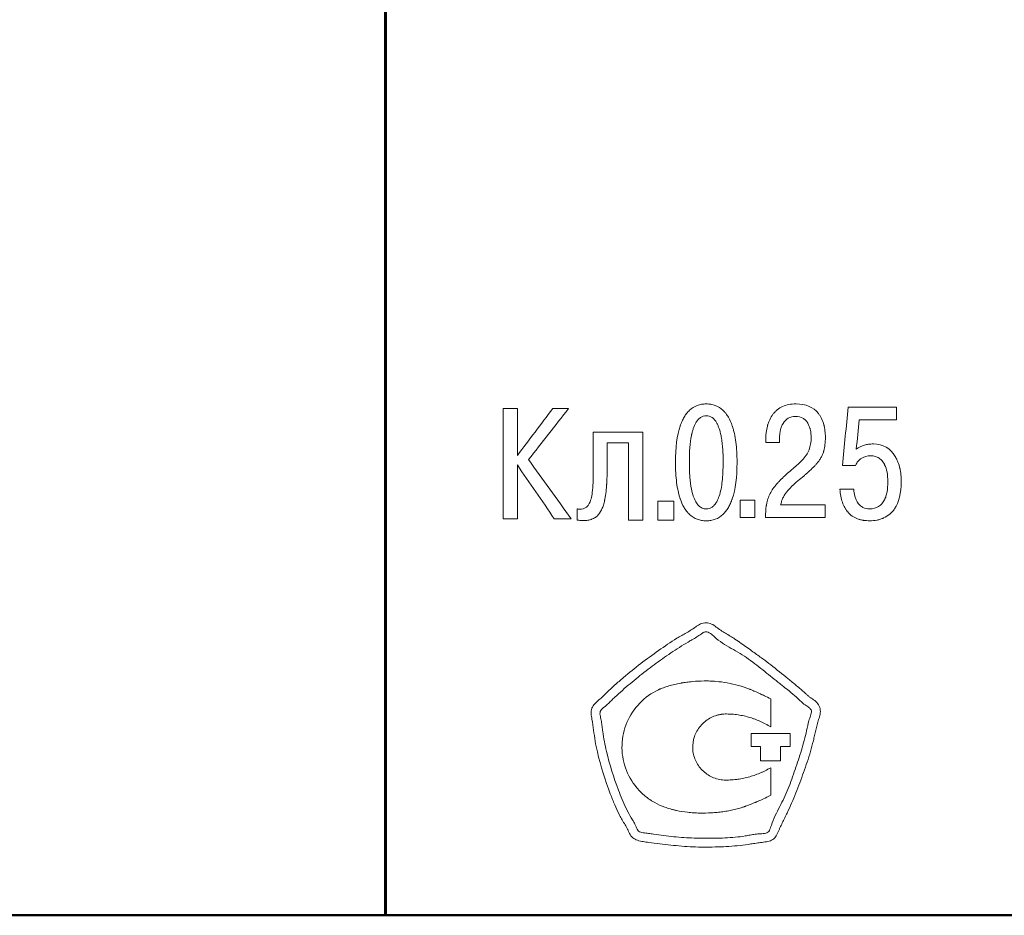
# Model space of a CAD drawing. Header units: millimetres. Extents: x 2171 to 3064, y 1134 to 1531.
# Tile 36 of 44: x 2840 to 2862, y 1263 to 1283. Entities that reach past the tile are written whole.
import ezdxf

# ---------------------------------------------------------------- set-up
doc = ezdxf.new("R2010")
doc.units = ezdxf.units.MM
doc.layers.add('main', color=5, linetype='Continuous', lineweight=50)
doc.layers.add('text', color=7, linetype='Continuous', lineweight=20)

msp = doc.modelspace()

# ---------------------------------------------------------------- linework, layer by layer
at = {"layer": 'main'}
for p, q in [((2848.363, 1263.305), (2848.363, 1302.305)), ((2848.383, 1263.305), (2848.383, 1302.305)), ((2894.772, 1263.305), (2831.772, 1263.305))]:
    msp.add_line(p, q, dxfattribs=at)
at = {"layer": 'text'}
for p, q in [((2851.317, 1274.621), (2851.003, 1274.621)), ((2851.003, 1272.16), (2851.003, 1274.621)), ((2851.317, 1273.573), (2851.317, 1274.621)), ((2852.46, 1274.621), (2852.107, 1274.621)), ((2855.535, 1274.462), (2855.535, 1274.461)), ((2859.782, 1274.651), (2858.706, 1274.651)), ((2859.782, 1274.373), (2859.782, 1274.651)), ((2857.529, 1274.447), (2857.529, 1274.447)), ((2858.953, 1274.373), (2859.782, 1274.373)), ((2854.119, 1274.094), (2853.013, 1274.094)), ((2853.013, 1273.355), (2853.013, 1274.094)), ((2854.119, 1272.13), (2854.119, 1274.094)), ((2853.324, 1273.855), (2853.797, 1273.855)), ((2853.324, 1273.855), (2853.324, 1273.854)), ((2853.324, 1273.355), (2853.324, 1273.854)), ((2853.797, 1273.855), (2853.797, 1273.854)), ((2853.797, 1272.13), (2853.797, 1273.854)), ((2856.866, 1273.866), (2856.866, 1273.94)), ((2856.866, 1273.866), (2857.173, 1273.866)), ((2857.173, 1273.973), (2857.173, 1273.972)), ((2857.173, 1273.866), (2857.173, 1273.972)), ((2857.878, 1273.976), (2857.878, 1273.975)), ((2858.196, 1273.98), (2858.196, 1273.979)), ((2851.317, 1273.363), (2851.317, 1273.362)), ((2851.317, 1272.16), (2851.317, 1273.362)), ((2854.847, 1273.421), (2854.847, 1273.42)), ((2855.158, 1273.421), (2855.158, 1273.42)), ((2855.913, 1273.421), (2855.913, 1273.42)), ((2856.223, 1273.421), (2856.223, 1273.42)), ((2858.575, 1273.353), (2858.872, 1273.353)), ((2859.591, 1272.988), (2859.591, 1272.988)), ((2859.891, 1272.992), (2859.891, 1272.991)), ((2858.833, 1272.819), (2858.522, 1272.819)), ((2854.809, 1272.551), (2854.452, 1272.551)), ((2854.452, 1272.13), (2854.452, 1272.551)), ((2854.809, 1272.13), (2854.809, 1272.551)), ((2856.62, 1272.573), (2856.295, 1272.573)), ((2856.295, 1272.19), (2856.295, 1272.573)), ((2856.62, 1272.19), (2856.62, 1272.573)), ((2852.653, 1272.134), (2852.653, 1272.381)), ((2858.189, 1272.468), (2857.197, 1272.468)), ((2858.189, 1272.19), (2858.189, 1272.468)), ((2851.003, 1272.16), (2851.317, 1272.16)), ((2852.142, 1272.16), (2852.52, 1272.16)), ((2853.797, 1272.131), (2854.119, 1272.131)), ((2853.797, 1272.13), (2854.119, 1272.13)), ((2854.452, 1272.131), (2854.809, 1272.131)), ((2854.452, 1272.13), (2854.809, 1272.13)), ((2856.295, 1272.191), (2856.62, 1272.191)), ((2856.295, 1272.19), (2856.62, 1272.19)), ((2856.859, 1272.191), (2858.189, 1272.191)), ((2856.859, 1272.19), (2858.189, 1272.19)), ((2856.976, 1267.513), (2856.976, 1268.139)), ((2856.918, 1267.547), (2856.976, 1267.513)), ((2857.408, 1267.367), (2856.538, 1267.367)), ((2856.538, 1267.072), (2856.538, 1267.367)), ((2857.408, 1267.072), (2857.408, 1267.367)), ((2856.538, 1267.072), (2856.749, 1267.072)), ((2856.749, 1266.752), (2856.749, 1267.072)), ((2857.197, 1267.072), (2857.408, 1267.072)), ((2857.197, 1266.752), (2857.197, 1267.072)), ((2856.749, 1266.752), (2857.197, 1266.752)), ((2856.976, 1265.988), (2856.976, 1266.6)), ((2856.89, 1265.94), (2856.976, 1265.988))]:
    msp.add_line(p, q, dxfattribs=at)
for points, knots in [([(2854.847, 1273.42), (2854.848, 1273.753), (2854.883, 1274.023), (2854.954, 1274.233), (2854.955, 1274.236), (2854.956, 1274.24), (2854.957, 1274.243), (2854.96, 1274.249), (2854.961, 1274.254), (2854.966, 1274.267), (2854.97, 1274.276), (2854.98, 1274.303), (2854.987, 1274.32), (2855.009, 1274.369), (2855.024, 1274.4), (2855.058, 1274.457), (2855.076, 1274.484), (2855.104, 1274.521), (2855.113, 1274.532), (2855.137, 1274.559), (2855.149, 1274.572), (2855.213, 1274.632), (2855.269, 1274.667), (2855.365, 1274.703), (2855.4, 1274.712), (2855.463, 1274.722), (2855.497, 1274.725), (2855.535, 1274.725)], [0, 0, 0, 0, 0.5, 0.5, 0.503906, 0.503906, 0.507812, 0.507812, 0.515625, 0.515625, 0.53125, 0.53125, 0.5625, 0.5625, 0.625, 0.625, 0.6875, 0.6875, 0.71875, 0.71875, 0.75, 0.75, 0.875, 0.875, 0.9375, 0.9375, 1, 1, 1, 1]), ([(2855.535, 1274.725), (2855.573, 1274.725), (2855.608, 1274.722), (2855.671, 1274.712), (2855.706, 1274.703), (2855.802, 1274.667), (2855.857, 1274.632), (2855.921, 1274.572), (2855.933, 1274.56), (2855.951, 1274.539), (2855.957, 1274.533), (2855.968, 1274.518), (2855.973, 1274.513), (2855.996, 1274.482), (2856.014, 1274.455), (2856.064, 1274.37), (2856.093, 1274.304), (2856.118, 1274.229), (2856.118, 1274.228), (2856.12, 1274.225), (2856.12, 1274.223), (2856.122, 1274.218), (2856.123, 1274.215), (2856.126, 1274.205), (2856.128, 1274.198), (2856.134, 1274.178), (2856.138, 1274.164), (2856.15, 1274.122), (2856.157, 1274.093), (2856.177, 1274.003), (2856.188, 1273.94), (2856.214, 1273.737), (2856.223, 1273.586), (2856.223, 1273.42)], [0, 0, 0, 0, 0.0625, 0.0625, 0.125, 0.125, 0.25, 0.25, 0.28125, 0.28125, 0.296875, 0.296875, 0.3125, 0.3125, 0.375, 0.375, 0.5, 0.5, 0.503906, 0.503906, 0.507812, 0.507812, 0.515625, 0.515625, 0.53125, 0.53125, 0.5625, 0.5625, 0.625, 0.625, 0.75, 0.75, 1, 1, 1, 1]), ([(2856.866, 1273.94), (2856.866, 1274.043), (2856.878, 1274.139), (2856.903, 1274.235), (2856.905, 1274.242), (2856.909, 1274.255), (2856.911, 1274.261), (2856.917, 1274.28), (2856.921, 1274.292), (2856.934, 1274.328), (2856.943, 1274.351), (2856.974, 1274.417), (2856.998, 1274.457), (2857.032, 1274.502), (2857.04, 1274.512), (2857.055, 1274.53), (2857.063, 1274.539), (2857.088, 1274.564), (2857.105, 1274.58), (2857.159, 1274.623), (2857.198, 1274.647), (2857.327, 1274.705), (2857.426, 1274.724), (2857.54, 1274.725)], [0, 0, 0, 0, 0.25, 0.25, 0.265625, 0.265625, 0.28125, 0.28125, 0.3125, 0.3125, 0.375, 0.375, 0.5, 0.5, 0.53125, 0.53125, 0.5625, 0.5625, 0.625, 0.625, 0.75, 0.75, 1, 1, 1, 1]), ([(2857.54, 1274.725), (2857.762, 1274.724), (2857.929, 1274.653), (2858.055, 1274.493), (2858.067, 1274.475), (2858.091, 1274.437), (2858.102, 1274.417), (2858.132, 1274.354), (2858.149, 1274.308), (2858.163, 1274.252), (2858.164, 1274.247), (2858.167, 1274.236), (2858.168, 1274.231), (2858.172, 1274.215), (2858.174, 1274.204), (2858.181, 1274.17), (2858.184, 1274.147), (2858.193, 1274.078), (2858.196, 1274.029), (2858.196, 1273.979)], [0, 0, 0, 0, 0.5, 0.5, 0.5625, 0.5625, 0.625, 0.625, 0.75, 0.75, 0.765625, 0.765625, 0.78125, 0.78125, 0.8125, 0.8125, 0.875, 0.875, 1, 1, 1, 1]), ([(2855.535, 1274.462), (2855.488, 1274.461), (2855.444, 1274.447), (2855.385, 1274.407), (2855.367, 1274.39), (2855.341, 1274.36), (2855.333, 1274.349), (2855.32, 1274.331), (2855.316, 1274.325), (2855.311, 1274.315), (2855.309, 1274.312), (2855.306, 1274.307), (2855.305, 1274.306), (2855.303, 1274.302), (2855.302, 1274.3), (2855.281, 1274.263), (2855.263, 1274.222), (2855.239, 1274.151), (2855.232, 1274.126), (2855.221, 1274.087), (2855.218, 1274.073), (2855.213, 1274.052), (2855.211, 1274.045), (2855.209, 1274.035), (2855.208, 1274.031), (2855.207, 1274.026), (2855.207, 1274.024), (2855.206, 1274.02), (2855.206, 1274.018), (2855.174, 1273.858), (2855.158, 1273.66), (2855.158, 1273.421)], [0, 0, 0, 0, 0.125, 0.125, 0.1875, 0.1875, 0.21875, 0.21875, 0.234375, 0.234375, 0.242188, 0.242188, 0.246094, 0.246094, 0.25, 0.25, 0.375, 0.375, 0.4375, 0.4375, 0.46875, 0.46875, 0.484375, 0.484375, 0.492188, 0.492188, 0.496094, 0.496094, 0.5, 0.5, 1, 1, 1, 1]), ([(2855.913, 1273.421), (2855.913, 1273.54), (2855.909, 1273.65), (2855.897, 1273.799), (2855.892, 1273.846), (2855.883, 1273.913), (2855.88, 1273.934), (2855.875, 1273.966), (2855.873, 1273.976), (2855.87, 1273.991), (2855.869, 1273.997), (2855.868, 1274.004), (2855.867, 1274.007), (2855.866, 1274.01), (2855.866, 1274.012), (2855.866, 1274.014), (2855.866, 1274.015), (2855.854, 1274.075), (2855.84, 1274.128), (2855.816, 1274.198), (2855.807, 1274.22), (2855.794, 1274.251), (2855.789, 1274.261), (2855.782, 1274.276), (2855.78, 1274.281), (2855.776, 1274.288), (2855.775, 1274.29), (2855.773, 1274.293), (2855.772, 1274.295), (2855.771, 1274.297), (2855.771, 1274.297), (2855.709, 1274.407), (2855.631, 1274.461), (2855.535, 1274.462)], [0, 0, 0, 0, 0.25, 0.25, 0.375, 0.375, 0.4375, 0.4375, 0.46875, 0.46875, 0.484375, 0.484375, 0.492188, 0.492188, 0.496094, 0.496094, 0.5, 0.5, 0.625, 0.625, 0.6875, 0.6875, 0.71875, 0.71875, 0.734375, 0.734375, 0.742188, 0.742188, 0.746094, 0.746094, 0.75, 0.75, 1, 1, 1, 1]), ([(2857.529, 1274.447), (2857.408, 1274.446), (2857.314, 1274.39), (2857.248, 1274.284), (2857.246, 1274.279), (2857.239, 1274.268), (2857.236, 1274.262), (2857.227, 1274.244), (2857.222, 1274.232), (2857.206, 1274.193), (2857.198, 1274.166), (2857.189, 1274.129), (2857.188, 1274.124), (2857.185, 1274.111), (2857.184, 1274.104), (2857.181, 1274.084), (2857.179, 1274.071), (2857.174, 1274.029), (2857.173, 1274.001), (2857.173, 1273.972)], [0, 0, 0, 0, 0.5, 0.5, 0.53125, 0.53125, 0.5625, 0.5625, 0.625, 0.625, 0.75, 0.75, 0.78125, 0.78125, 0.8125, 0.8125, 0.875, 0.875, 1, 1, 1, 1]), ([(2857.878, 1273.975), (2857.878, 1274.033), (2857.872, 1274.088), (2857.86, 1274.146), (2857.858, 1274.154), (2857.855, 1274.169), (2857.853, 1274.176), (2857.847, 1274.196), (2857.842, 1274.21), (2857.828, 1274.248), (2857.817, 1274.272), (2857.801, 1274.299), (2857.797, 1274.306), (2857.789, 1274.318), (2857.784, 1274.324), (2857.772, 1274.34), (2857.763, 1274.351), (2857.734, 1274.379), (2857.713, 1274.395), (2857.645, 1274.433), (2857.591, 1274.446), (2857.529, 1274.447)], [0, 0, 0, 0, 0.25, 0.25, 0.28125, 0.28125, 0.3125, 0.3125, 0.375, 0.375, 0.5, 0.5, 0.53125, 0.53125, 0.5625, 0.5625, 0.625, 0.625, 0.75, 0.75, 1, 1, 1, 1]), ([(2857.264, 1273.096), (2857.313, 1273.143), (2857.383, 1273.205), (2857.485, 1273.291), (2857.497, 1273.301), (2857.517, 1273.319), (2857.527, 1273.327), (2857.553, 1273.35), (2857.568, 1273.363), (2857.58, 1273.374), (2857.582, 1273.375), (2857.584, 1273.378), (2857.585, 1273.379), (2857.589, 1273.382), (2857.591, 1273.384), (2857.599, 1273.391), (2857.603, 1273.395), (2857.617, 1273.408), (2857.626, 1273.416), (2857.651, 1273.44), (2857.666, 1273.455), (2857.682, 1273.472), (2857.684, 1273.475), (2857.689, 1273.479), (2857.691, 1273.482), (2857.697, 1273.489), (2857.701, 1273.493), (2857.714, 1273.508), (2857.721, 1273.517), (2857.744, 1273.546), (2857.758, 1273.565), (2857.796, 1273.623), (2857.817, 1273.662), (2857.863, 1273.781), (2857.878, 1273.872), (2857.878, 1273.975)], [0, 0, 0, 0, 0.25, 0.25, 0.28125, 0.28125, 0.3125, 0.3125, 0.375, 0.375, 0.378906, 0.378906, 0.382812, 0.382812, 0.390625, 0.390625, 0.40625, 0.40625, 0.4375, 0.4375, 0.5, 0.5, 0.507812, 0.507812, 0.515625, 0.515625, 0.53125, 0.53125, 0.5625, 0.5625, 0.625, 0.625, 0.75, 0.75, 1, 1, 1, 1]), ([(2858.196, 1273.979), (2858.196, 1273.859), (2858.184, 1273.76), (2858.161, 1273.678), (2858.16, 1273.674), (2858.159, 1273.668), (2858.158, 1273.665), (2858.155, 1273.656), (2858.153, 1273.65), (2858.147, 1273.633), (2858.142, 1273.621), (2858.128, 1273.586), (2858.118, 1273.563), (2858.1, 1273.53), (2858.094, 1273.521), (2858.082, 1273.5), (2858.075, 1273.489), (2858.054, 1273.458), (2858.039, 1273.437), (2858.02, 1273.414), (2858.019, 1273.412), (2858.015, 1273.409), (2858.014, 1273.407), (2858.009, 1273.401), (2858.006, 1273.397), (2857.995, 1273.385), (2857.988, 1273.376), (2857.966, 1273.351), (2857.949, 1273.334), (2857.897, 1273.28), (2857.856, 1273.242), (2857.81, 1273.2), (2857.809, 1273.2), (2857.808, 1273.198), (2857.807, 1273.197), (2857.804, 1273.195), (2857.802, 1273.193), (2857.797, 1273.188), (2857.793, 1273.185), (2857.782, 1273.175), (2857.774, 1273.168), (2857.749, 1273.146), (2857.731, 1273.131), (2857.674, 1273.082), (2857.63, 1273.045), (2857.582, 1273.005)], [0, 0, 0, 0, 0.25, 0.25, 0.257812, 0.257812, 0.265625, 0.265625, 0.28125, 0.28125, 0.3125, 0.3125, 0.375, 0.375, 0.40625, 0.40625, 0.4375, 0.4375, 0.5, 0.5, 0.507812, 0.507812, 0.515625, 0.515625, 0.53125, 0.53125, 0.5625, 0.5625, 0.625, 0.625, 0.75, 0.75, 0.753906, 0.753906, 0.757812, 0.757812, 0.765625, 0.765625, 0.78125, 0.78125, 0.8125, 0.8125, 0.875, 0.875, 1, 1, 1, 1]), ([(2858.886, 1273.712), (2858.945, 1273.755), (2859.006, 1273.786), (2859.083, 1273.809), (2859.097, 1273.813), (2859.129, 1273.82), (2859.146, 1273.822), (2859.196, 1273.829), (2859.232, 1273.831), (2859.27, 1273.831)], [0, 0, 0, 0, 0.5, 0.5, 0.625, 0.625, 0.75, 0.75, 1, 1, 1, 1]), ([(2859.27, 1273.831), (2859.482, 1273.831), (2859.646, 1273.734), (2859.758, 1273.547), (2859.761, 1273.543), (2859.766, 1273.533), (2859.769, 1273.528), (2859.777, 1273.513), (2859.783, 1273.503), (2859.798, 1273.471), (2859.807, 1273.449), (2859.834, 1273.381), (2859.848, 1273.333), (2859.862, 1273.275), (2859.863, 1273.27), (2859.865, 1273.258), (2859.866, 1273.253), (2859.87, 1273.235), (2859.872, 1273.224), (2859.877, 1273.188), (2859.881, 1273.165), (2859.888, 1273.092), (2859.891, 1273.042), (2859.891, 1272.991)], [0, 0, 0, 0, 0.5, 0.5, 0.515625, 0.515625, 0.53125, 0.53125, 0.5625, 0.5625, 0.625, 0.625, 0.75, 0.75, 0.765625, 0.765625, 0.78125, 0.78125, 0.8125, 0.8125, 0.875, 0.875, 1, 1, 1, 1]), ([(2852.715, 1272.373), (2852.768, 1272.374), (2852.812, 1272.387), (2852.866, 1272.424), (2852.881, 1272.439), (2852.909, 1272.476), (2852.922, 1272.497), (2852.934, 1272.523), (2852.934, 1272.523), (2852.935, 1272.525), (2852.936, 1272.526), (2852.937, 1272.529), (2852.938, 1272.532), (2852.941, 1272.538), (2852.942, 1272.542), (2852.947, 1272.555), (2852.951, 1272.565), (2852.96, 1272.594), (2852.966, 1272.615), (2852.981, 1272.683), (2852.99, 1272.735), (2852.996, 1272.796), (2852.996, 1272.796), (2852.996, 1272.799), (2852.996, 1272.8), (2852.997, 1272.803), (2852.997, 1272.806), (2852.998, 1272.813), (2852.998, 1272.818), (2852.999, 1272.833), (2853, 1272.843), (2853.003, 1272.875), (2853.004, 1272.897), (2853.008, 1272.967), (2853.01, 1273.018), (2853.011, 1273.076), (2853.011, 1273.077), (2853.011, 1273.079), (2853.011, 1273.08), (2853.011, 1273.083), (2853.011, 1273.086), (2853.011, 1273.092), (2853.012, 1273.097), (2853.012, 1273.111), (2853.012, 1273.121), (2853.012, 1273.152), (2853.013, 1273.174), (2853.013, 1273.244), (2853.013, 1273.297), (2853.013, 1273.355)], [0, 0, 0, 0, 0.125, 0.125, 0.1875, 0.1875, 0.25, 0.25, 0.253906, 0.253906, 0.257812, 0.257812, 0.265625, 0.265625, 0.28125, 0.28125, 0.3125, 0.3125, 0.375, 0.375, 0.5, 0.5, 0.503906, 0.503906, 0.507812, 0.507812, 0.515625, 0.515625, 0.53125, 0.53125, 0.5625, 0.5625, 0.625, 0.625, 0.75, 0.75, 0.753906, 0.753906, 0.757812, 0.757812, 0.765625, 0.765625, 0.78125, 0.78125, 0.8125, 0.8125, 0.875, 0.875, 1, 1, 1, 1]), ([(2853.324, 1273.355), (2853.324, 1273.21), (2853.321, 1273.084), (2853.315, 1272.975), (2853.315, 1272.972), (2853.315, 1272.967), (2853.315, 1272.965), (2853.314, 1272.958), (2853.314, 1272.954), (2853.313, 1272.94), (2853.312, 1272.931), (2853.311, 1272.904), (2853.309, 1272.887), (2853.305, 1272.835), (2853.302, 1272.802), (2853.292, 1272.708), (2853.283, 1272.652), (2853.273, 1272.599), (2853.272, 1272.596), (2853.271, 1272.591), (2853.271, 1272.589), (2853.269, 1272.582), (2853.268, 1272.577), (2853.265, 1272.563), (2853.263, 1272.554), (2853.256, 1272.526), (2853.252, 1272.509), (2853.237, 1272.458), (2853.226, 1272.427), (2853.19, 1272.34), (2853.162, 1272.293), (2853.127, 1272.252), (2853.124, 1272.248), (2853.118, 1272.243), (2853.116, 1272.24), (2853.107, 1272.231), (2853.102, 1272.226), (2853.084, 1272.21), (2853.072, 1272.2), (2853.033, 1272.173), (2853.005, 1272.159), (2852.968, 1272.145), (2852.962, 1272.143), (2852.948, 1272.138), (2852.941, 1272.136), (2852.919, 1272.131), (2852.904, 1272.128), (2852.858, 1272.121), (2852.824, 1272.118), (2852.788, 1272.118)], [0, 0, 0, 0, 0.25, 0.25, 0.253906, 0.253906, 0.257812, 0.257812, 0.265625, 0.265625, 0.28125, 0.28125, 0.3125, 0.3125, 0.375, 0.375, 0.5, 0.5, 0.503906, 0.503906, 0.507812, 0.507812, 0.515625, 0.515625, 0.53125, 0.53125, 0.5625, 0.5625, 0.625, 0.625, 0.75, 0.75, 0.757812, 0.757812, 0.765625, 0.765625, 0.78125, 0.78125, 0.8125, 0.8125, 0.875, 0.875, 0.890625, 0.890625, 0.90625, 0.90625, 0.9375, 0.9375, 1, 1, 1, 1]), ([(2855.535, 1272.116), (2855.497, 1272.116), (2855.462, 1272.118), (2855.399, 1272.128), (2855.365, 1272.137), (2855.269, 1272.173), (2855.213, 1272.209), (2855.15, 1272.268), (2855.138, 1272.281), (2855.12, 1272.301), (2855.114, 1272.308), (2855.102, 1272.322), (2855.098, 1272.327), (2855.075, 1272.358), (2855.057, 1272.385), (2855.007, 1272.47), (2854.978, 1272.536), (2854.953, 1272.611), (2854.952, 1272.612), (2854.951, 1272.615), (2854.951, 1272.617), (2854.949, 1272.622), (2854.948, 1272.625), (2854.945, 1272.635), (2854.943, 1272.642), (2854.936, 1272.662), (2854.932, 1272.676), (2854.921, 1272.718), (2854.914, 1272.747), (2854.894, 1272.836), (2854.883, 1272.9), (2854.856, 1273.103), (2854.848, 1273.254), (2854.847, 1273.42)], [0, 0, 0, 0, 0.0625, 0.0625, 0.125, 0.125, 0.25, 0.25, 0.28125, 0.28125, 0.296875, 0.296875, 0.3125, 0.3125, 0.375, 0.375, 0.5, 0.5, 0.503906, 0.503906, 0.507812, 0.507812, 0.515625, 0.515625, 0.53125, 0.53125, 0.5625, 0.5625, 0.625, 0.625, 0.75, 0.75, 1, 1, 1, 1]), ([(2855.535, 1272.38), (2855.52, 1272.381), (2855.489, 1272.383), (2855.445, 1272.397), (2855.403, 1272.42), (2855.365, 1272.452), (2855.331, 1272.493), (2855.286, 1272.563), (2855.24, 1272.674), (2855.194, 1272.858), (2855.163, 1273.111), (2855.16, 1273.31), (2855.158, 1273.42)], [0, 0, 0, 0, 0.038905, 0.076923, 0.115638, 0.156549, 0.200937, 0.249807, 0.363044, 0.49977, 0.725345, 1, 1, 1, 1]), ([(2856.223, 1273.42), (2856.223, 1273.087), (2856.188, 1272.817), (2856.117, 1272.607), (2856.116, 1272.604), (2856.114, 1272.6), (2856.113, 1272.597), (2856.111, 1272.59), (2856.109, 1272.586), (2856.105, 1272.572), (2856.101, 1272.564), (2856.091, 1272.537), (2856.084, 1272.52), (2856.062, 1272.471), (2856.046, 1272.44), (2856.013, 1272.383), (2855.995, 1272.356), (2855.966, 1272.319), (2855.958, 1272.309), (2855.934, 1272.281), (2855.921, 1272.269), (2855.857, 1272.209), (2855.802, 1272.173), (2855.706, 1272.137), (2855.671, 1272.128), (2855.608, 1272.118), (2855.573, 1272.116), (2855.535, 1272.116)], [0, 0, 0, 0, 0.5, 0.5, 0.503906, 0.503906, 0.507812, 0.507812, 0.515625, 0.515625, 0.53125, 0.53125, 0.5625, 0.5625, 0.625, 0.625, 0.6875, 0.6875, 0.71875, 0.71875, 0.75, 0.75, 0.875, 0.875, 0.9375, 0.9375, 1, 1, 1, 1]), ([(2855.913, 1273.42), (2855.912, 1273.345), (2855.91, 1273.203), (2855.895, 1273.004), (2855.869, 1272.827), (2855.83, 1272.674), (2855.781, 1272.555), (2855.726, 1272.472), (2855.669, 1272.42), (2855.605, 1272.386), (2855.559, 1272.382), (2855.535, 1272.38)], [0, 0, 0, 0, 0.188752, 0.355353, 0.500482, 0.637258, 0.750515, 0.822061, 0.884592, 0.942192, 1, 1, 1, 1]), ([(2859.21, 1273.568), (2859.134, 1273.567), (2859.067, 1273.549), (2858.999, 1273.508), (2858.991, 1273.503), (2858.976, 1273.492), (2858.969, 1273.486), (2858.949, 1273.469), (2858.936, 1273.457), (2858.903, 1273.417), (2858.885, 1273.387), (2858.872, 1273.353)], [0, 0, 0, 0, 0.5, 0.5, 0.5625, 0.5625, 0.625, 0.625, 0.75, 0.75, 1, 1, 1, 1]), ([(2859.591, 1272.988), (2859.591, 1273.145), (2859.567, 1273.271), (2859.519, 1273.369), (2859.518, 1273.371), (2859.516, 1273.375), (2859.515, 1273.377), (2859.512, 1273.383), (2859.51, 1273.387), (2859.503, 1273.398), (2859.499, 1273.405), (2859.485, 1273.427), (2859.475, 1273.44), (2859.444, 1273.477), (2859.421, 1273.497), (2859.37, 1273.531), (2859.34, 1273.545), (2859.279, 1273.563), (2859.245, 1273.567), (2859.21, 1273.568)], [0, 0, 0, 0, 0.5, 0.5, 0.507812, 0.507812, 0.515625, 0.515625, 0.53125, 0.53125, 0.5625, 0.5625, 0.625, 0.625, 0.75, 0.75, 0.875, 0.875, 1, 1, 1, 1]), ([(2856.859, 1272.19), (2856.859, 1272.287), (2856.866, 1272.372), (2856.878, 1272.451), (2856.879, 1272.458), (2856.881, 1272.469), (2856.882, 1272.475), (2856.885, 1272.492), (2856.887, 1272.503), (2856.894, 1272.535), (2856.899, 1272.557), (2856.917, 1272.618), (2856.931, 1272.657), (2856.98, 1272.767), (2857.026, 1272.839), (2857.088, 1272.912), (2857.089, 1272.913), (2857.091, 1272.917), (2857.093, 1272.918), (2857.097, 1272.923), (2857.1, 1272.926), (2857.108, 1272.937), (2857.115, 1272.943), (2857.134, 1272.965), (2857.147, 1272.979), (2857.192, 1273.026), (2857.226, 1273.06), (2857.264, 1273.096)], [0, 0, 0, 0, 0.25, 0.25, 0.265625, 0.265625, 0.28125, 0.28125, 0.3125, 0.3125, 0.375, 0.375, 0.5, 0.5, 0.75, 0.75, 0.757812, 0.757812, 0.765625, 0.765625, 0.78125, 0.78125, 0.8125, 0.8125, 0.875, 0.875, 1, 1, 1, 1]), ([(2857.582, 1273.005), (2857.531, 1272.963), (2857.488, 1272.926), (2857.452, 1272.892), (2857.449, 1272.889), (2857.443, 1272.883), (2857.441, 1272.881), (2857.433, 1272.873), (2857.427, 1272.867), (2857.412, 1272.852), (2857.402, 1272.841), (2857.373, 1272.81), (2857.355, 1272.79), (2857.336, 1272.765), (2857.331, 1272.758), (2857.322, 1272.747), (2857.318, 1272.741), (2857.305, 1272.723), (2857.297, 1272.711), (2857.275, 1272.676), (2857.261, 1272.652), (2857.238, 1272.603), (2857.228, 1272.576), (2857.21, 1272.523), (2857.203, 1272.496), (2857.197, 1272.468)], [0, 0, 0, 0, 0.25, 0.25, 0.265625, 0.265625, 0.28125, 0.28125, 0.3125, 0.3125, 0.375, 0.375, 0.5, 0.5, 0.53125, 0.53125, 0.5625, 0.5625, 0.625, 0.625, 0.75, 0.75, 0.875, 0.875, 1, 1, 1, 1]), ([(2859.891, 1272.991), (2859.891, 1272.731), (2859.84, 1272.527), (2859.738, 1272.378), (2859.735, 1272.375), (2859.731, 1272.369), (2859.729, 1272.367), (2859.723, 1272.358), (2859.719, 1272.353), (2859.707, 1272.337), (2859.698, 1272.327), (2859.671, 1272.297), (2859.652, 1272.279), (2859.592, 1272.228), (2859.547, 1272.2), (2859.485, 1272.172), (2859.475, 1272.167), (2859.451, 1272.159), (2859.439, 1272.154), (2859.403, 1272.143), (2859.377, 1272.136), (2859.299, 1272.121), (2859.244, 1272.116), (2859.186, 1272.116)], [0, 0, 0, 0, 0.5, 0.5, 0.507812, 0.507812, 0.515625, 0.515625, 0.53125, 0.53125, 0.5625, 0.5625, 0.625, 0.625, 0.75, 0.75, 0.78125, 0.78125, 0.8125, 0.8125, 0.875, 0.875, 1, 1, 1, 1]), ([(2859.186, 1272.38), (2859.34, 1272.381), (2859.45, 1272.449), (2859.518, 1272.587), (2859.518, 1272.588), (2859.52, 1272.591), (2859.521, 1272.593), (2859.523, 1272.598), (2859.524, 1272.601), (2859.529, 1272.611), (2859.532, 1272.618), (2859.54, 1272.638), (2859.545, 1272.652), (2859.559, 1272.696), (2859.566, 1272.727), (2859.585, 1272.828), (2859.591, 1272.904), (2859.591, 1272.988)], [0, 0, 0, 0, 0.5, 0.5, 0.507812, 0.507812, 0.515625, 0.515625, 0.53125, 0.53125, 0.5625, 0.5625, 0.625, 0.625, 0.75, 0.75, 1, 1, 1, 1]), ([(2859.186, 1272.116), (2859.134, 1272.116), (2859.088, 1272.119), (2859.044, 1272.125), (2859.037, 1272.126), (2859.026, 1272.128), (2859.02, 1272.129), (2859.003, 1272.132), (2858.992, 1272.135), (2858.959, 1272.143), (2858.937, 1272.15), (2858.906, 1272.161), (2858.895, 1272.166), (2858.874, 1272.175), (2858.863, 1272.18), (2858.833, 1272.196), (2858.813, 1272.208), (2858.758, 1272.246), (2858.724, 1272.277), (2858.691, 1272.316), (2858.688, 1272.319), (2858.682, 1272.326), (2858.679, 1272.33), (2858.67, 1272.342), (2858.664, 1272.35), (2858.647, 1272.375), (2858.637, 1272.392), (2858.607, 1272.446), (2858.59, 1272.485), (2858.547, 1272.612), (2858.529, 1272.709), (2858.522, 1272.819)], [0, 0, 0, 0, 0.125, 0.125, 0.140625, 0.140625, 0.15625, 0.15625, 0.1875, 0.1875, 0.25, 0.25, 0.28125, 0.28125, 0.3125, 0.3125, 0.375, 0.375, 0.5, 0.5, 0.515625, 0.515625, 0.53125, 0.53125, 0.5625, 0.5625, 0.625, 0.625, 0.75, 0.75, 1, 1, 1, 1]), ([(2858.833, 1272.819), (2858.833, 1272.766), (2858.84, 1272.714), (2858.857, 1272.65), (2858.861, 1272.636), (2858.87, 1272.61), (2858.875, 1272.598), (2858.891, 1272.562), (2858.903, 1272.54), (2858.921, 1272.515), (2858.925, 1272.508), (2858.934, 1272.497), (2858.938, 1272.492), (2858.951, 1272.477), (2858.96, 1272.468), (2858.988, 1272.441), (2859.009, 1272.427), (2859.076, 1272.392), (2859.128, 1272.38), (2859.186, 1272.38)], [0, 0, 0, 0, 0.25, 0.25, 0.3125, 0.3125, 0.375, 0.375, 0.5, 0.5, 0.53125, 0.53125, 0.5625, 0.5625, 0.625, 0.625, 0.75, 0.75, 1, 1, 1, 1]), ([(2852.715, 1272.373), (2852.708, 1272.374), (2852.701, 1272.374), (2852.695, 1272.375), (2852.688, 1272.375), (2852.681, 1272.376), (2852.674, 1272.377), (2852.667, 1272.379), (2852.66, 1272.38), (2852.653, 1272.381)], [0, 0, 0, 0, 0.00002002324, 0.00002002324, 0.00002002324, 0.00004130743, 0.00004130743, 0.00004130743, 0.0000626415, 0.0000626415, 0.0000626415, 0.0000626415]), ([(2852.653, 1272.134), (2852.659, 1272.132), (2852.666, 1272.131), (2852.672, 1272.129), (2852.685, 1272.127), (2852.698, 1272.124), (2852.712, 1272.123), (2852.724, 1272.121), (2852.737, 1272.12), (2852.75, 1272.119), (2852.763, 1272.118), (2852.775, 1272.118), (2852.788, 1272.118)], [0, 0, 0, 0, 0.0000200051, 0.0000200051, 0.0000200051, 0.0000600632, 0.0000600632, 0.0000600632, 0.0000985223, 0.0000985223, 0.0000985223, 0.000137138, 0.000137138, 0.000137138, 0.000137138]), ([(2852.982, 1267.927), (2852.968, 1267.89), (2852.962, 1267.805), (2852.989, 1267.643), (2853.02, 1267.439), (2853.052, 1267.195), (2853.152, 1266.714), (2853.302, 1266.239), (2853.485, 1265.783), (2853.57, 1265.598), (2853.644, 1265.459), (2853.707, 1265.354), (2853.761, 1265.265), (2853.795, 1265.189), (2853.829, 1265.115), (2853.887, 1265.029), (2854.003, 1264.975), (2854.126, 1264.949), (2854.293, 1264.929), (2854.498, 1264.905), (2854.743, 1264.873), (2854.989, 1264.847), (2855.319, 1264.827), (2855.733, 1264.827), (2856.146, 1264.846), (2856.432, 1264.882), (2856.594, 1264.908), (2856.697, 1264.923), (2856.781, 1264.934), (2856.847, 1264.942), (2856.91, 1264.953), (2856.97, 1264.969), (2857.022, 1264.995), (2857.066, 1265.033), (2857.101, 1265.082), (2857.13, 1265.137), (2857.156, 1265.197), (2857.189, 1265.275), (2857.233, 1265.37), (2857.287, 1265.479), (2857.397, 1265.698), (2857.538, 1266.037), (2857.712, 1266.496), (2857.843, 1266.883), (2857.918, 1267.16), (2857.956, 1267.319), (2857.991, 1267.479), (2858.032, 1267.639), (2858.083, 1267.794), (2858.089, 1267.922), (2858.029, 1268.035), (2857.952, 1268.108), (2857.881, 1268.152), (2857.831, 1268.187), (2857.785, 1268.229), (2857.696, 1268.314), (2857.553, 1268.433), (2857.298, 1268.64), (2857.049, 1268.844), (2856.786, 1269.042), (2856.565, 1269.201), (2856.357, 1269.348), (2856.189, 1269.467), (2856.071, 1269.542), (2855.963, 1269.603), (2855.875, 1269.656), (2855.808, 1269.705), (2855.744, 1269.756), (2855.659, 1269.818), (2855.533, 1269.844), (2855.431, 1269.825), (2855.358, 1269.785), (2855.289, 1269.739), (2855.203, 1269.677), (2855.095, 1269.615), (2854.987, 1269.557), (2854.774, 1269.43), (2854.47, 1269.218), (2854.069, 1268.929), (2853.745, 1268.666), (2853.497, 1268.45), (2853.345, 1268.311), (2853.231, 1268.199), (2853.14, 1268.114), (2853.046, 1268.033), (2852.996, 1267.964), (2852.982, 1267.927)], [0, 0, 0, 0, 0.007592, 0.015691, 0.031309, 0.046944, 0.06255, 0.124919, 0.141725, 0.156227, 0.163714, 0.171745, 0.179578, 0.183595, 0.187583, 0.195143, 0.202797, 0.210955, 0.218919, 0.234556, 0.250008, 0.265565, 0.281273, 0.312489, 0.343826, 0.359251, 0.366935, 0.374811, 0.378881, 0.383009, 0.387397, 0.39096, 0.394726, 0.398326, 0.401842, 0.406109, 0.410215, 0.414325, 0.422299, 0.430045, 0.437716, 0.468906, 0.500082, 0.531273, 0.546892, 0.554712, 0.562524, 0.578094, 0.586074, 0.593747, 0.601616, 0.609644, 0.613547, 0.617416, 0.621313, 0.625233, 0.640838, 0.656427, 0.687633, 0.701807, 0.71883, 0.739175, 0.750036, 0.757839, 0.765653, 0.773447, 0.77734, 0.781246, 0.789046, 0.796989, 0.804817, 0.808105, 0.812656, 0.820461, 0.828248, 0.836058, 0.843861, 0.87507, 0.906276, 0.937458, 0.95405, 0.968705, 0.976432, 0.984345, 0.992434, 1, 1, 1, 1]), ([(2853.17, 1267.858), (2853.164, 1267.842), (2853.16, 1267.803), (2853.17, 1267.747), (2853.185, 1267.69), (2853.199, 1267.614), (2853.208, 1267.521), (2853.239, 1267.297), (2853.329, 1266.814), (2853.514, 1266.237), (2853.714, 1265.748), (2853.839, 1265.515), (2853.91, 1265.404), (2853.945, 1265.337), (2853.967, 1265.283), (2853.988, 1265.23), (2854.031, 1265.167), (2854.111, 1265.147), (2854.187, 1265.141), (2854.264, 1265.133), (2854.471, 1265.1), (2854.81, 1265.056), (2855.266, 1265.025), (2855.725, 1265.024), (2856.106, 1265.037), (2856.37, 1265.069), (2856.517, 1265.097), (2856.63, 1265.116), (2856.727, 1265.126), (2856.807, 1265.129), (2856.864, 1265.136), (2856.916, 1265.158), (2856.949, 1265.203), (2856.971, 1265.257), (2857.007, 1265.37), (2857.073, 1265.53), (2857.176, 1265.732), (2857.279, 1265.929), (2857.397, 1266.205), (2857.521, 1266.561), (2857.641, 1266.919), (2857.725, 1267.21), (2857.777, 1267.43), (2857.818, 1267.614), (2857.856, 1267.742), (2857.883, 1267.813), (2857.89, 1267.869), (2857.86, 1267.919), (2857.815, 1267.957), (2857.765, 1267.991), (2857.702, 1268.033), (2857.631, 1268.096), (2857.526, 1268.199), (2857.401, 1268.302), (2857.275, 1268.402), (2857.094, 1268.546), (2856.835, 1268.754), (2856.545, 1268.985), (2856.292, 1269.155), (2856.093, 1269.266), (2855.896, 1269.381), (2855.758, 1269.485), (2855.675, 1269.564), (2855.63, 1269.601), (2855.579, 1269.629), (2855.531, 1269.637), (2855.494, 1269.632), (2855.471, 1269.621), (2855.447, 1269.605), (2855.4, 1269.57), (2855.322, 1269.517), (2855.223, 1269.46), (2855.092, 1269.386), (2854.87, 1269.25), (2854.556, 1269.035), (2854.188, 1268.767), (2853.834, 1268.479), (2853.576, 1268.255), (2853.412, 1268.098), (2853.346, 1268.031), (2853.289, 1267.98), (2853.23, 1267.933), (2853.182, 1267.892), (2853.17, 1267.858)], [0, 0, 0, 0, 0.00365, 0.007652, 0.011818, 0.015828, 0.023533, 0.031312, 0.062584, 0.124966, 0.156356, 0.171824, 0.179535, 0.183489, 0.187581, 0.191616, 0.195327, 0.202865, 0.207042, 0.211107, 0.218817, 0.249935, 0.281246, 0.312463, 0.343896, 0.359301, 0.366898, 0.374627, 0.382739, 0.386951, 0.390939, 0.394537, 0.398163, 0.40219, 0.406442, 0.422708, 0.438098, 0.453263, 0.468692, 0.500103, 0.531313, 0.546909, 0.5626, 0.578077, 0.585948, 0.590068, 0.593813, 0.597103, 0.601693, 0.605726, 0.609565, 0.6173, 0.625169, 0.639935, 0.650608, 0.658137, 0.687577, 0.718832, 0.734414, 0.750004, 0.765604, 0.781308, 0.785286, 0.789208, 0.79337, 0.797055, 0.798895, 0.800895, 0.802305, 0.804887, 0.812801, 0.82169, 0.828295, 0.843825, 0.875121, 0.906338, 0.937511, 0.968836, 0.976539, 0.984231, 0.988194, 0.992336, 1, 1, 1, 1]), ([(2856.89, 1265.94), (2856.784, 1265.892), (2856.705, 1265.857), (2856.651, 1265.834), (2856.649, 1265.833), (2856.646, 1265.832), (2856.645, 1265.832), (2856.641, 1265.83), (2856.638, 1265.829), (2856.63, 1265.825), (2856.624, 1265.823), (2856.608, 1265.816), (2856.597, 1265.812), (2856.566, 1265.799), (2856.545, 1265.79), (2856.485, 1265.767), (2856.446, 1265.753), (2856.406, 1265.738), (2856.4, 1265.736), (2856.389, 1265.732), (2856.384, 1265.731), (2856.368, 1265.725), (2856.357, 1265.722), (2856.326, 1265.711), (2856.305, 1265.705), (2856.243, 1265.686), (2856.203, 1265.675), (2856.122, 1265.656), (2856.08, 1265.647), (2855.995, 1265.631), (2855.951, 1265.624), (2855.885, 1265.615), (2855.865, 1265.612), (2855.823, 1265.607), (2855.802, 1265.605), (2855.738, 1265.599), (2855.695, 1265.595), (2855.565, 1265.588), (2855.477, 1265.586), (2855.365, 1265.588), (2855.341, 1265.589), (2855.296, 1265.591), (2855.274, 1265.592), (2855.207, 1265.596), (2855.163, 1265.6), (2855.034, 1265.615), (2854.951, 1265.628), (2854.866, 1265.646), (2854.859, 1265.648), (2854.848, 1265.65), (2854.842, 1265.652), (2854.825, 1265.656), (2854.813, 1265.658), (2854.78, 1265.667), (2854.758, 1265.673), (2854.692, 1265.691), (2854.65, 1265.705), (2854.528, 1265.749), (2854.453, 1265.783), (2854.375, 1265.827), (2854.364, 1265.833), (2854.346, 1265.844), (2854.337, 1265.85), (2854.309, 1265.867), (2854.291, 1265.878), (2854.238, 1265.915), (2854.204, 1265.941), (2854.104, 1266.024), (2854.043, 1266.085), (2853.872, 1266.288), (2853.788, 1266.437), (2853.675, 1266.764), (2853.649, 1266.934), (2853.66, 1267.284), (2853.697, 1267.452), (2853.832, 1267.772), (2853.928, 1267.915), (2854.172, 1268.168), (2854.312, 1268.269), (2854.476, 1268.345), (2854.479, 1268.347), (2854.488, 1268.351), (2854.492, 1268.353), (2854.505, 1268.359), (2854.514, 1268.362), (2854.541, 1268.374), (2854.56, 1268.381), (2854.616, 1268.402), (2854.656, 1268.415), (2854.78, 1268.452), (2854.871, 1268.473), (2854.975, 1268.491), (2854.979, 1268.492), (2854.99, 1268.494), (2854.996, 1268.495), (2855.012, 1268.498), (2855.023, 1268.499), (2855.055, 1268.504), (2855.077, 1268.508), (2855.142, 1268.516), (2855.185, 1268.521), (2855.315, 1268.533), (2855.4, 1268.537), (2855.507, 1268.538), (2855.53, 1268.538), (2855.574, 1268.538), (2855.596, 1268.537), (2855.662, 1268.535), (2855.706, 1268.532), (2855.835, 1268.521), (2855.92, 1268.511), (2856.173, 1268.466), (2856.34, 1268.419), (2856.508, 1268.353), (2856.512, 1268.351), (2856.521, 1268.348), (2856.526, 1268.346), (2856.54, 1268.34), (2856.549, 1268.336), (2856.577, 1268.325), (2856.597, 1268.316), (2856.656, 1268.291), (2856.698, 1268.272), (2856.743, 1268.251), (2856.743, 1268.251), (2856.745, 1268.25), (2856.745, 1268.25), (2856.748, 1268.249), (2856.75, 1268.248), (2856.755, 1268.245), (2856.758, 1268.244), (2856.77, 1268.238), (2856.777, 1268.235), (2856.802, 1268.223), (2856.82, 1268.215), (2856.878, 1268.186), (2856.924, 1268.164), (2856.976, 1268.139)], [0, 0, 0, 0, 0.03125, 0.03125, 0.031738, 0.031738, 0.032227, 0.032227, 0.033203, 0.033203, 0.035156, 0.035156, 0.039062, 0.039062, 0.046875, 0.046875, 0.0625, 0.0625, 0.064453, 0.064453, 0.066406, 0.066406, 0.070312, 0.070312, 0.078125, 0.078125, 0.09375, 0.09375, 0.109375, 0.109375, 0.125, 0.125, 0.132812, 0.132812, 0.140625, 0.140625, 0.15625, 0.15625, 0.1875, 0.1875, 0.195312, 0.195312, 0.203125, 0.203125, 0.21875, 0.21875, 0.25, 0.25, 0.251953, 0.251953, 0.253906, 0.253906, 0.257812, 0.257812, 0.265625, 0.265625, 0.28125, 0.28125, 0.3125, 0.3125, 0.316406, 0.316406, 0.320312, 0.320312, 0.328125, 0.328125, 0.34375, 0.34375, 0.375, 0.375, 0.4375, 0.4375, 0.5, 0.5, 0.5625, 0.5625, 0.625, 0.625, 0.6875, 0.6875, 0.689453, 0.689453, 0.691406, 0.691406, 0.695312, 0.695312, 0.703125, 0.703125, 0.71875, 0.71875, 0.75, 0.75, 0.751953, 0.751953, 0.753906, 0.753906, 0.757812, 0.757812, 0.765625, 0.765625, 0.78125, 0.78125, 0.8125, 0.8125, 0.820312, 0.820312, 0.828125, 0.828125, 0.84375, 0.84375, 0.875, 0.875, 0.9375, 0.9375, 0.939453, 0.939453, 0.941406, 0.941406, 0.945312, 0.945312, 0.953125, 0.953125, 0.96875, 0.96875, 0.969238, 0.969238, 0.969727, 0.969727, 0.970703, 0.970703, 0.972656, 0.972656, 0.976562, 0.976562, 0.984375, 0.984375, 1, 1, 1, 1]), ([(2856.918, 1267.547), (2856.833, 1267.595), (2856.751, 1267.634), (2856.663, 1267.67), (2856.652, 1267.674), (2856.63, 1267.683), (2856.62, 1267.686), (2856.587, 1267.698), (2856.566, 1267.705), (2856.501, 1267.726), (2856.457, 1267.738), (2856.369, 1267.76), (2856.323, 1267.769), (2856.234, 1267.784), (2856.189, 1267.789), (2856.141, 1267.794), (2856.137, 1267.794), (2856.13, 1267.795), (2856.126, 1267.795), (2856.116, 1267.796), (2856.109, 1267.796), (2856.089, 1267.798), (2856.076, 1267.798), (2856.038, 1267.8), (2856.014, 1267.801), (2855.946, 1267.801), (2855.906, 1267.798), (2855.869, 1267.793), (2855.866, 1267.792), (2855.86, 1267.791), (2855.857, 1267.791), (2855.849, 1267.789), (2855.843, 1267.788), (2855.826, 1267.785), (2855.815, 1267.782), (2855.782, 1267.774), (2855.761, 1267.768), (2855.697, 1267.746), (2855.655, 1267.727), (2855.534, 1267.658), (2855.466, 1267.601), (2855.348, 1267.461), (2855.302, 1267.382), (2855.243, 1267.211), (2855.23, 1267.122), (2855.235, 1266.984), (2855.241, 1266.94), (2855.261, 1266.853), (2855.276, 1266.81), (2855.331, 1266.684), (2855.382, 1266.611), (2855.512, 1266.481), (2855.586, 1266.429), (2855.711, 1266.373), (2855.755, 1266.357), (2855.843, 1266.336), (2855.887, 1266.329), (2855.939, 1266.326), (2855.943, 1266.326), (2855.953, 1266.326), (2855.958, 1266.325), (2855.974, 1266.325), (2855.984, 1266.325), (2856.019, 1266.325), (2856.043, 1266.326), (2856.076, 1266.328), (2856.081, 1266.328), (2856.093, 1266.328), (2856.099, 1266.329), (2856.116, 1266.33), (2856.128, 1266.331), (2856.162, 1266.334), (2856.184, 1266.336), (2856.216, 1266.34), (2856.228, 1266.342), (2856.251, 1266.345), (2856.263, 1266.347), (2856.296, 1266.352), (2856.319, 1266.356), (2856.386, 1266.369), (2856.43, 1266.379), (2856.56, 1266.414), (2856.647, 1266.444), (2856.742, 1266.483), (2856.751, 1266.487), (2856.771, 1266.496), (2856.781, 1266.5), (2856.811, 1266.514), (2856.831, 1266.524), (2856.892, 1266.554), (2856.933, 1266.576), (2856.976, 1266.6)], [0, 0, 0, 0, 0.0625, 0.0625, 0.070312, 0.070312, 0.078125, 0.078125, 0.09375, 0.09375, 0.125, 0.125, 0.15625, 0.15625, 0.1875, 0.1875, 0.189453, 0.189453, 0.191406, 0.191406, 0.195312, 0.195312, 0.203125, 0.203125, 0.21875, 0.21875, 0.25, 0.25, 0.251953, 0.251953, 0.253906, 0.253906, 0.257812, 0.257812, 0.265625, 0.265625, 0.28125, 0.28125, 0.3125, 0.3125, 0.375, 0.375, 0.4375, 0.4375, 0.5, 0.5, 0.53125, 0.53125, 0.5625, 0.5625, 0.625, 0.625, 0.6875, 0.6875, 0.71875, 0.71875, 0.75, 0.75, 0.753906, 0.753906, 0.757812, 0.757812, 0.765625, 0.765625, 0.78125, 0.78125, 0.785156, 0.785156, 0.789062, 0.789062, 0.796875, 0.796875, 0.8125, 0.8125, 0.820312, 0.820312, 0.828125, 0.828125, 0.84375, 0.84375, 0.875, 0.875, 0.9375, 0.9375, 0.945312, 0.945312, 0.953125, 0.953125, 0.96875, 0.96875, 1, 1, 1, 1])]:
    msp.add_open_spline(points, degree=3, knots=knots, dxfattribs=at)
for points in [[(2851.317, 1273.573), (2851.58, 1273.922), (2851.844, 1274.271), (2852.107, 1274.621)], [(2852.46, 1274.621), (2852.162, 1274.241), (2851.865, 1273.861), (2851.567, 1273.481)], [(2858.575, 1273.353), (2858.619, 1273.785), (2858.662, 1274.218), (2858.706, 1274.651)], [(2858.953, 1274.373), (2858.93, 1274.152), (2858.908, 1273.932), (2858.886, 1273.712)], [(2852.142, 1272.16), (2851.867, 1272.56), (2851.592, 1272.961), (2851.317, 1273.362)], [(2851.567, 1273.481), (2851.885, 1273.041), (2852.202, 1272.6), (2852.52, 1272.16)]]:
    msp.add_open_spline(points, degree=3, dxfattribs=at)

doc.saveas('drawing.dxf')
